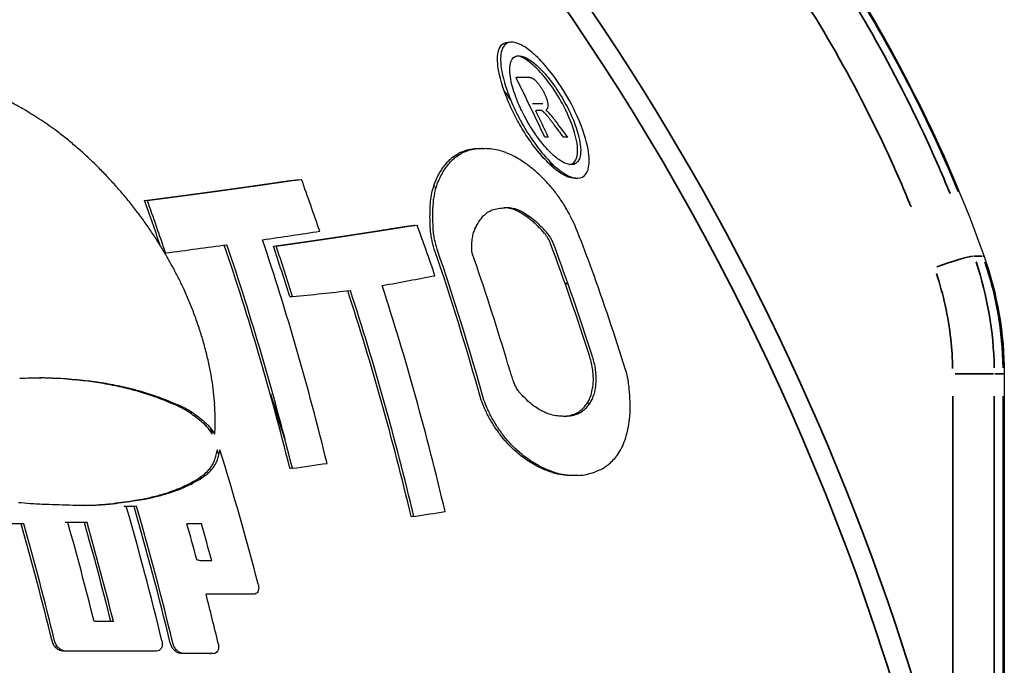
# Model space of a CAD drawing. Header units: millimetres. Extents: x 10 to 410, y 10 to 584.
# Tile 22 of 32: x 168 to 197, y 416 to 435. Entities that reach past the tile are written whole.
import ezdxf

# ---------------------------------------------------------------- set-up
doc = ezdxf.new("R2010")
doc.units = ezdxf.units.MM
doc.header["$LTSCALE"] = 2
doc.layers.get('0').update_dxf_attribs({"lineweight": 25})
doc.layers.add('Visibile sottile (ISO)', color=7, linetype='Continuous', lineweight=35)

msp = doc.modelspace()

# ---------------------------------------------------------------- linework, layer by layer
for p, q in [((182.919, 432.29), (182.83, 432.29)), ((183.138, 432.29), (183.048, 432.29)), ((182.368, 429.184), (182.368, 429.15)), ((196.7, 424.36), (196.7, 411.243))]:
    msp.add_line(p, q)
for centre, major_axis, ratio, start_param, end_param in [((142.338, 393.013), (0, 69.319), 0.707106, 5.297689, 5.32842), ((127.32, 433.066), (60.432, 0), 0.00001, 0.411906, 0.425718), ((127.69, 433.345), (60.242, -0.553), 0.009172, 0.41955, 0.420562), ((128.521, 433.912), (59.813, -1.757), 0.029343, 0.437085, 0.438037), ((129.491, 434.475), (59.314, -3.106), 0.052229, 0.458298, 0.459188), ((130.634, 435.011), (58.728, -4.634), 0.078425, 0.484258, 0.485089), ((131.981, 435.481), (58.04, -6.371), 0.108476, 0.516214, 0.516986), ((133.576, 435.821), (57.232, -8.365), 0.143127, 0.555936, 0.556652), ((135.462, 435.935), (56.28, -10.677), 0.18323, 0.605788, 0.606449), ((137.675, 435.673), (55.16, -13.39), 0.229594, 0.66873, 0.669338), ((140.191, 434.835), (53.861, -16.577), 0.2822, 0.747295, 0.747873), ((142.7, 433.359), (52.489, -20.009), 0.335551, 0.835189, 0.835761), ((145.036, 431.274), (51.048, -23.638), 0.387382, 0.929302, 0.92987), ((147.096, 428.65), (49.494, -27.466), 0.436555, 1.027678, 1.028248), ((148.791, 425.613), (47.766, -31.461), 0.481955, 1.127921, 1.128496), ((150.075, 422.305), (45.793, -35.575), 0.522924, 1.228144, 1.228729), ((124.468, 393.013), (0, 70.616), 0.984808, 5.303799, 5.3092), ((124.468, 393.013), (0, 70.616), 0.984808, 5.303799, 5.3092), ((150.933, 418.886), (43.52, -39.72), 0.558972, 1.326438, 1.327036), ((151.386, 415.498), (40.917, -43.796), 0.589988, 1.421409, 1.422024), ((151.482, 412.301), (38.033, -47.645), 0.615781, 1.510771, 1.511391), ((151.269, 409.164), (34.684, -51.432), 0.638254, 1.599923, 1.600536), ((150.744, 406.05), (30.714, -55.187), 0.657987, 1.691512, 1.692122), ((149.912, 403.054), (26.114, -58.76), 0.674581, 1.784396, 1.785006), ((148.797, 400.263), (20.925, -61.994), 0.687786, 1.877335, 1.877947), ((147.44, 397.753), (15.251, -64.742), 0.697495, 1.9689, 1.969517), ((145.89, 395.579), (9.242, -66.892), 0.703755, 2.057634, 2.05826), ((144.206, 393.774), (3.08, -68.381), 0.706747, 2.142202, 2.142839), ((138.436, 421.369), (60.477, -23.71), 0.342872, 1.201459, 1.20762), ((142.555, 392.424), (-2.675, -69.17), 0.706841, 2.216816, 2.217362), ((140.88, 391.398), (-8.266, -69.408), 0.704611, 2.286151, 2.286684), ((139.052, 390.619), (-14.106, -69.11), 0.699854, 2.356025, 2.356546), ((137.099, 390.138), (-20.059, -68.223), 0.692301, 2.42515, 2.425663), ((135.059, 390.002), (-25.97, -66.73), 0.681762, 2.492166, 2.492671), ((132.973, 390.242), (-31.696, -64.653), 0.6681, 2.555914, 2.556414), ((130.898, 390.875), (-37.084, -62.055), 0.65134, 2.615098, 2.615595), ((128.887, 391.897), (-42.028, -59.024), 0.631569, 2.668884, 2.66938), ((126.994, 393.285), (-46.44, -55.671), 0.609046, 2.716546, 2.717043), ((125.268, 394.992), (50.278, 52.116), 0.584134, 5.899306, 5.899807), ((139.079, 419.249), (59.88, -26.839), 0.378571, 1.236392, 1.245388), ((127.32, 432.29), (60.939, 0), 0.00001, 0.41637, 0.42515), ((127.32, 432.29), (61.058, 0), 0.00001, 0.417586, 0.426344), ((127.32, 432.089), (-61.068, 0), 0.00001, 3.560539, 3.567705), ((142.503, 393.013), (0, -69.247), 0.707106, 2.156783, 2.17037), ((142.933, 431.976), (-52.923, 21.208), 0.348639, 3.998752, 4.000426), ((143.952, 431.079), (-52.271, 22.84), 0.371705, 4.03934, 4.039609), ((121.152, 423.168), (64.027, 13.095), 0.196474, 5.992765, 5.994622), ((149.174, 423.2), (47.16, -34.142), 0.505852, 1.173298, 1.176559), ((120.487, 421.173), (64.241, 15.587), 0.229496, 6.006594, 6.007225), ((119.929, 418.932), (64.333, 18.343), 0.264434, 6.016963, 6.017572), ((119.521, 416.451), (64.252, 21.379), 0.301066, 6.02436, 6.024949), ((119.307, 413.744), (63.934, 24.71), 0.339135, 6.027999, 6.02857), ((123.744, 396.964), (53.541, 48.461), 0.557221, 5.933992, 5.934499), ((119.335, 410.85), (63.305, 28.338), 0.378218, 6.027008, 6.027563), ((122.446, 399.131), (56.246, 44.807), 0.528829, 5.962333, 5.962847), ((119.65, 407.824), (62.281, 32.253), 0.417801, 6.020472, 6.021013), ((121.266, 401.726), (58.687, 40.778), 0.495607, 5.987285, 5.987807), ((120.286, 404.751), (60.773, 36.417), 0.457154, 6.00751, 6.008041), ((139.662, 416.391), (58.79, -31.037), 0.423034, 1.285579, 1.294533), ((145.271, 429.672), (-51.34, 25.141), 0.402582, 4.096662, 4.096945), ((146.657, 427.815), (-50.193, 27.89), 0.436893, 4.164684, 4.16499), ((147.715, 426.041), (-49.125, 30.335), 0.465118, 4.224426, 4.224754), ((148.52, 424.393), (-48.122, 32.511), 0.488481, 4.276827, 4.27718), ((149.136, 422.873), (-47.169, 34.464), 0.508115, 4.323218, 4.323595), ((149.604, 421.499), (-46.273, 36.2), 0.524577, 4.363978, 4.364381), ((149.961, 420.251), (-45.424, 37.759), 0.538599, 4.400206, 4.400634), ((150.233, 419.119), (-44.619, 39.164), 0.550646, 4.432563, 4.433017), ((150.426, 418.171), (-43.916, 40.335), 0.560293, 4.459321, 4.459811), ((150.556, 417.423), (-43.34, 41.258), 0.567645, 4.480195, 4.480729), ((150.653, 416.781), (-42.83, 42.048), 0.573771, 4.497914, 4.498492), ((150.725, 416.231), (-42.381, 42.724), 0.578891, 4.512927, 4.513549), ((149.349, 422.731), (46.86, -34.737), 0.51166, 1.187376, 1.187587), ((149.511, 422.27), (46.562, -35.317), 0.517213, 1.201041, 1.201254), ((150.78, 415.75), (-41.979, 43.316), 0.583287, 4.525947, 4.526614), ((149.663, 421.813), (46.262, -35.891), 0.522602, 1.214503, 1.214717), ((149.809, 421.348), (45.953, -36.472), 0.527964, 1.228109, 1.228324), ((149.942, 420.897), (45.647, -37.034), 0.533058, 1.241227, 1.241445), ((150.822, 415.332), (-41.621, 43.83), 0.58704, 4.537128, 4.53784), ((150.066, 420.448), (45.339, -37.592), 0.538021, 1.254203, 1.254423), ((150.183, 419.998), (45.025, -38.149), 0.542886, 1.267118, 1.267339), ((150.292, 419.553), (44.708, -38.699), 0.547614, 1.27986, 1.280083), ((150.393, 419.11), (44.388, -39.245), 0.552219, 1.292458, 1.292682), ((150.484, 418.678), (44.07, -39.777), 0.556631, 1.304709, 1.304935), ((150.57, 418.244), (43.745, -40.31), 0.560976, 1.31696, 1.317188), ((150.646, 417.822), (43.422, -40.829), 0.565138, 1.328865, 1.329095), ((150.717, 417.399), (43.093, -41.348), 0.569228, 1.340744, 1.340976), ((150.782, 416.98), (42.762, -41.861), 0.573208, 1.35248, 1.352714), ((150.839, 416.572), (42.432, -42.361), 0.577025, 1.3639, 1.364136), ((150.89, 416.166), (42.098, -42.858), 0.580761, 1.375246, 1.375483), ((150.936, 415.763), (41.761, -43.351), 0.584404, 1.386476, 1.386715), ((150.975, 415.372), (41.426, -43.83), 0.587895, 1.397393, 1.397635), ((151.009, 414.981), (41.087, -44.307), 0.591321, 1.408268, 1.408512), ((151.048, 414.459), (40.622, -44.945), 0.595819, 1.413191, 1.423134), ((139.937, 413.737), (57.443, -34.975), 0.461385, 1.333662, 1.339685), ((150.855, 414.961), (-41.297, 44.286), 0.590321, 4.546929, 4.547685), ((150.881, 414.632), (-41.005, 44.69), 0.593191, 4.555493, 4.556294), ((150.907, 414.231), (-40.643, 45.182), 0.596638, 4.559336, 4.566908), ((139.979, 411.635), (56.111, -38.145), 0.490068, 1.371227, 1.377238), ((127.32, 431.309), (-61.561, 0), 0.00001, 3.570707, 3.574735), ((127.32, 431.309), (-61.561, 0), 0.00001, 3.547795, 3.552904), ((139.877, 409.653), (54.596, -41.204), 0.516005, 1.407563, 1.413562), ((123.326, 427.357), (63.174, 7.346), 0.114742, 5.83783, 5.845758), ((123.326, 427.357), (63.287, 7.359), 0.114742, 5.837184, 5.845096), ((125.445, 429.578), (62.466, 3.202), 0.051124, 5.802514, 5.809973), ((125.445, 429.578), (62.582, 3.208), 0.051124, 5.80193, 5.809374), ((127.123, 430.849), (61.843, 0.322), 0.005202, 5.774003, 5.781491), ((127.123, 430.849), (61.96, 0.322), 0.005202, 5.773467, 5.780939), ((128.348, 431.564), (61.362, -1.637), 0.026665, 0.52851, 0.528979), ((128.348, 431.564), (61.48, -1.641), 0.026665, 0.522436, 0.529483), ((130.248, 432.361), (60.704, -4.517), 0.074005, 0.559416, 0.566466), ((132.719, 432.877), (59.65, -8.08), 0.133038, 0.614923, 0.620476), ((139.655, 407.799), (52.909, -44.141), 0.53942, 1.442792, 1.448776), ((119.785, 420.859), (63.791, 17.261), 0.252717, 5.886374, 5.891255), ((119.785, 420.859), (63.897, 17.29), 0.252717, 5.885628, 5.8905), ((120.454, 422.551), (63.793, 14.828), 0.220816, 5.879486, 5.884379), ((120.454, 422.551), (63.901, 14.853), 0.220816, 5.878759, 5.883642), ((121.544, 424.722), (63.638, 11.592), 0.176391, 5.864344, 5.872252), ((121.544, 424.722), (63.748, 11.612), 0.176391, 5.863648, 5.87154), ((135.082, 432.843), (58.596, -11.42), 0.187887, 0.672474, 0.678043), ((137.448, 432.293), (57.472, -14.82), 0.242253, 0.735896, 0.741478), ((139.772, 431.211), (56.26, -18.341), 0.296055, 0.805429, 0.811024), ((139.336, 406.095), (51.082, -46.92), 0.560308, 1.476863, 1.482555), ((118.825, 417.448), (63.467, 22.063), 0.311969, 5.892199, 5.897084), ((118.825, 417.448), (63.569, 22.099), 0.311969, 5.891428, 5.896303), ((119.244, 419.15), (63.683, 19.677), 0.283136, 5.89056, 5.895439), ((119.244, 419.15), (63.787, 19.709), 0.283136, 5.889801, 5.89467), ((141.861, 429.705), (55.011, -21.802), 0.345715, 0.876803, 0.881486), ((143.836, 427.687), (53.585, -25.525), 0.39506, 0.955015, 0.959688), ((124.468, 393.013), (0, 70.616), 0.984808, 5.270319, 5.273515), ((124.468, 393.013), (0, 70.616), 0.984808, 5.270319, 5.273515), ((138.919, 404.465), (49.032, -49.663), 0.579792, 1.511472, 1.517145), ((125.111, 429.21), (62.623, 3.821), 0.060793, 5.541245, 5.656275), ((125.111, 429.21), (62.739, 3.828), 0.060793, 5.541162, 5.655977), ((129.651, 392.699), (-9.667, -71.776), 0.70392, 2.210057, 2.210242), ((129.651, 392.699), (-9.681, -71.875), 0.70392, 2.184913, 2.209406), ((118.239, 412.987), (62.359, 28.35), 0.382406, 5.886989, 5.892798), ((118.485, 415.521), (63.089, 24.765), 0.3432, 5.890984, 5.896815), ((118.239, 412.987), (62.456, 28.394), 0.382406, 5.886195, 5.891993), ((118.485, 415.521), (63.189, 24.804), 0.3432, 5.890204, 5.896023), ((145.803, 424.848), (51.701, -30.018), 0.448726, 1.050407, 1.055065), ((147.556, 421.053), (49.093, -35.431), 0.505079, 1.1651, 1.169751), ((138.39, 402.863), (46.664, -52.451), 0.598519, 1.548196, 1.55385), ((118.685, 406.26), (58.831, 38.348), 0.479262, 5.856202, 5.861913), ((118.243, 409.888), (61.059, 32.841), 0.428092, 5.876889, 5.882651), ((118.685, 406.26), (58.918, 38.404), 0.479262, 5.855382, 5.861081), ((124.468, 393.013), (0, 67.327), 0.984808, 5.290542, 5.292124), ((124.468, 393.013), (0, 67.327), 0.984808, 5.290542, 5.292124), ((118.243, 409.888), (61.151, 32.891), 0.428092, 5.876082, 5.881833), ((148.633, 417.22), (46.121, -40.61), 0.551331, 1.275207, 1.27821), ((137.746, 401.304), (43.94, -55.262), 0.616365, 1.587231, 1.592867), ((125.216, 393.234), (7.546, 72.044), 0.705174, 5.290261, 5.311325), ((125.216, 393.234), (7.557, 72.144), 0.705174, 5.286049, 5.310526), ((119.634, 402.689), (55.614, 44.176), 0.528156, 5.823416, 5.828749), ((119.634, 402.689), (55.694, 44.24), 0.528156, 5.822586, 5.827909), ((149.128, 413.755), (42.98, -45.189), 0.586751, 1.372285, 1.375285), ((149.199, 409.912), (38.794, -50.228), 0.620587, 1.481492, 1.484484), ((137.007, 399.849), (40.917, -57.984), 0.632714, 1.627596, 1.632979), ((120.553, 400.432), (52.815, 48.169), 0.558821, 5.791953, 5.797318), ((120.553, 400.432), (52.89, 48.237), 0.558821, 5.791123, 5.796478), ((122.374, 424.002), (-64.465, -10.288), 0.155672, 2.706553, 2.711971), ((124.525, 426.854), (-63.891, -5.275), 0.08201, 2.670283, 2.676557), ((126.332, 428.523), (-63.283, -1.759), 0.027781, 2.639423, 2.645733), ((127.536, 429.373), (-62.722, 0.374), 0.005955, 3.657927, 3.660504), ((127.536, 429.373), (-62.837, 0.374), 0.005955, 3.658434, 3.663253), ((130.173, 430.621), (-61.674, 4.68), 0.075452, 3.712986, 3.717786), ((130.173, 430.621), (-61.791, 4.689), 0.075452, 3.713402, 3.718193), ((133.95, 431.142), (-60.046, 10.442), 0.168872, 3.804336, 3.807933), ((133.95, 431.142), (-60.163, 10.463), 0.168872, 3.804605, 3.808195), ((136.624, 430.66), (-58.778, 14.528), 0.233318, 3.876501, 3.880122), ((136.624, 430.66), (-58.894, 14.556), 0.233318, 3.876657, 3.880271), ((148.716, 405.769), (33.156, -55.616), 0.651576, 1.604732, 1.607714), ((147.263, 400.785), (24.125, -61.91), 0.6817, 1.767335, 1.771575), ((136.208, 398.551), (37.697, -60.507), 0.647094, 1.66759, 1.672959), ((121.501, 398.656), (49.993, 51.55), 0.583163, 5.758321, 5.764679), ((121.501, 398.656), (50.063, 51.623), 0.583163, 5.757496, 5.763842), ((119.243, 415.357), (64.068, 23.16), 0.321869, 5.886601, 5.891198), ((119.65, 417.344), (-64.412, -20.305), 0.287918, 2.743915, 2.748507), ((120.699, 420.64), (-64.651, -15.494), 0.226974, 2.731359, 2.736764), ((138.826, 429.704), (-57.609, 18.066), 0.286672, 3.941539, 3.946203), ((138.826, 429.704), (-57.724, 18.102), 0.286672, 3.941599, 3.946254), ((141.769, 427.486), (-55.721, 23.356), 0.360569, 4.045318, 4.049949), ((141.769, 427.486), (-55.831, 23.402), 0.360569, 4.045233, 4.049853), ((144.631, 396.022), (11.691, -67.273), 0.701826, 1.953464, 1.957692), ((135.348, 397.389), (34.249, -62.847), 0.659812, 1.70785, 1.713206), ((125.207, 427.466), (63.601, 3.901), 0.061101, 5.613531, 5.727352), ((125.207, 427.466), (63.715, 3.908), 0.061101, 5.613321, 5.726932), ((133.622, 392.361), (-7.406, -71.565), 0.70522, 2.174941, 2.175143), ((133.622, 392.361), (-7.416, -71.665), 0.70522, 2.15048, 2.174321), ((123.363, 396.096), (44.386, 56.968), 0.619332, 5.699613, 5.702748), ((123.363, 396.096), (44.448, 57.047), 0.619332, 5.698786, 5.701914), ((118.865, 411.017), (-62.735, -29.461), 0.391201, 2.739117, 2.742893), ((119.071, 414.173), (-63.786, -24.865), 0.341377, 2.7431, 2.746912), ((144.287, 424.373), (-53.477, 28.935), 0.429704, 4.159062, 4.161874), ((144.287, 424.373), (-53.582, 28.992), 0.429704, 4.158831, 4.161637), ((145.57, 422.062), (-51.827, 32.561), 0.469661, 4.232089, 4.234911), ((145.57, 422.062), (-51.928, 32.624), 0.469661, 4.231775, 4.234591), ((146.443, 419.982), (-50.269, 35.645), 0.500695, 4.29383, 4.296466), ((146.443, 419.982), (-50.365, 35.713), 0.500695, 4.293451, 4.296082), ((142.111, 393.284), (1.274, -69.509), 0.707046, 2.089861, 2.093304), ((134.438, 396.364), (30.582, -64.984), 0.670931, 1.748386, 1.753727), ((125.058, 427.632), (-63.599, -4.156), 0.065065, 2.46715, 2.510861), ((127.877, 392.943), (-9.144, -72.018), 0.704273, 2.069401, 2.170822), ((125.717, 393.966), (37.037, 62.277), 0.651817, 5.622274, 5.625369), ((128.519, 392.517), (27.728, 66.965), 0.678616, 5.524475, 5.526862), ((125.717, 393.966), (37.088, 62.363), 0.651817, 5.621448, 5.624536), ((128.519, 392.517), (27.766, 67.057), 0.678616, 5.523653, 5.526035), ((120.374, 401.954), (-56.364, -43.789), 0.522935, 2.682989, 2.686953), ((119.328, 405.791), (-59.829, -37.42), 0.468481, 2.717221, 2.72114), ((141.788, 393.013), (-0.001, -69.657), 0.707106, 2.105534, 2.10614), ((140.012, 391.786), (-6.771, -70.009), 0.705458, 2.171657, 2.189715), ((133.54, 395.521), (26.93, -66.797), 0.680012, 1.787256, 1.791932), ((125.188, 427.684), (-63.595, -3.91), 0.061246, 2.395409, 2.438456), ((127.04, 393.044), (7.884, 72.069), 0.705, 5.195195, 5.296298), ((127.04, 393.044), (7.894, 72.168), 0.705, 5.194603, 5.295698), ((128.197, 392.9), (9.299, 71.89), 0.704166, 5.289313, 5.312769), ((128.197, 392.9), (9.312, 71.99), 0.704166, 5.288585, 5.312), ((130.742, 392.036), (19.859, 69.552), 0.69312, 5.440117, 5.442515), ((133.472, 392.187), (9.582, 71.33), 0.703937, 5.260257, 5.330453), ((130.742, 392.036), (19.887, 69.648), 0.69312, 5.439303, 5.441696), ((133.472, 392.187), (9.595, 71.43), 0.703937, 5.259576, 5.329646), ((121.303, 399.768), (-53.602, -47.745), 0.553817, 2.654391, 2.656646), ((123.702, 396.062), (-46.625, -55.33), 0.607447, 2.582476, 2.584672), ((138.503, 391.772), (7.806, 70.311), 0.704937, 5.279346, 5.332906), ((138.503, 391.772), (7.817, 70.413), 0.704937, 5.278577, 5.332034), ((125.188, 427.684), (-63.481, -3.903), 0.061246, 2.396759, 2.397286), ((132.644, 394.825), (23.252, -68.338), 0.687487, 1.824698, 1.829362), ((127.068, 393.159), (-36.369, -62.832), 0.654413, 2.476289, 2.477058), ((134.819, 392.05), (-9.152, -71.229), 0.704205, 2.136606, 2.186078), ((131.692, 394.224), (19.294, -69.705), 0.693939, 1.863753, 1.868404), ((139.466, 391.48), (-8.835, -69.966), 0.704304, 2.148498, 2.196705), ((130.686, 393.729), (15.059, -70.858), 0.699254, 1.904355, 1.908993), ((124.918, 425.697), (-64.564, -4.743), 0.073072, 2.542012, 2.586388), ((129.51, 393.32), (10.046, -71.834), 0.703673, 1.950407, 1.956236), ((131.322, 392.519), (-8.882, -71.83), 0.704418, 2.053376, 2.155539), ((125.776, 426.196), (-64.354, -2.994), 0.046427, 2.456535, 2.458445), ((125.776, 426.196), (-64.466, -2.999), 0.046427, 2.456358, 2.499368), ((130.475, 392.672), (7.784, 71.942), 0.705045, 5.179465, 5.281179), ((130.475, 392.672), (7.795, 72.041), 0.705045, 5.178895, 5.28057), ((128.244, 393.072), (4.571, -72.444), 0.706403, 1.9996, 2.005415), ((127.055, 393.016), (-0.64, -72.596), 0.707092, 2.044874, 2.050674), ((125.95, 393.118), (-5.543, -72.362), 0.706071, 2.086208, 2.091989), ((124.844, 393.376), (-10.498, -71.751), 0.703351, 2.126713, 2.133073), ((123.623, 393.853), (-16.031, -70.61), 0.698166, 2.171953, 2.178292), ((137.596, 391.332), (11.468, 70.076), 0.702418, 5.319903, 5.322682), ((137.596, 391.332), (11.485, 70.177), 0.702418, 5.319131, 5.321905), ((122.418, 394.546), (-21.557, -68.961), 0.69044, 2.216991, 2.222802), ((134.475, 391.947), (-10.594, -71.098), 0.703213, 2.14782, 2.152623), ((133.089, 390.568), (28.1, 66.288), 0.677331, 5.506635, 5.510053), ((133.089, 390.568), (28.14, 66.381), 0.677331, 5.505846, 5.509257), ((127.108, 424.304), (-65.508, -0.442), 0.006751, 2.240253, 2.252815), ((128.004, 423.989), (-65.527, 1.449), 0.022096, 4.037491, 4.049692), ((128.004, 423.989), (-65.637, 1.451), 0.022096, 4.037304, 4.049845), ((136.205, 392.626), (-3.115, -71.435), 0.70677, 2.058833, 2.063714), ((128.979, 391.864), (41.247, 59.566), 0.635062, 5.648887, 5.652334), ((126.067, 394.189), (49.612, 52.824), 0.58904, 5.736949, 5.74028), ((128.979, 391.864), (41.304, 59.648), 0.635062, 5.648093, 5.651534), ((126.067, 394.189), (49.681, 52.897), 0.58904, 5.736161, 5.739486), ((138.078, 390.795), (-14.327, -69.492), 0.69971, 2.212734, 2.214374), ((135.511, 390.13), (-23.78, -67.548), 0.686165, 2.321096, 2.323117), ((132.771, 390.212), (-32.973, -64.158), 0.664583, 2.423905, 2.425933), ((128.882, 423.604), (-65.608, 3.351), 0.050948, 4.045074, 4.057611), ((128.882, 423.604), (-65.718, 3.357), 0.050948, 4.044877, 4.057393), ((129.692, 423.179), (-65.638, 5.163), 0.078174, 4.054258, 4.064646), ((129.692, 423.179), (-65.748, 5.172), 0.078174, 4.054049, 4.06442), ((130.527, 422.66), (-65.623, 7.1), 0.10695, 4.065215, 4.075593), ((130.527, 422.66), (-65.732, 7.112), 0.10695, 4.064994, 4.075354), ((131.44, 421.985), (-65.544, 9.321), 0.13942, 4.08077, 4.090137), ((131.44, 421.985), (-65.653, 9.337), 0.13942, 4.080531, 4.089882), ((121.348, 395.378), (-26.529, -67.008), 0.680925, 2.256411, 2.262212), ((138.692, 394.387), (8.488, -70.272), 0.70454, 1.919756, 1.921991), ((142.408, 399.897), (28.66, -62.823), 0.672957, 1.646877, 1.649024), ((122.273, 400.721), (60.016, 39.294), 0.480412, 5.838287, 5.843056), ((123.959, 397.022), (55.353, 46.407), 0.540526, 5.795227, 5.798541), ((122.273, 400.721), (60.1, 39.349), 0.480412, 5.837531, 5.842292), ((123.959, 397.022), (55.43, 46.472), 0.540526, 5.794451, 5.797759), ((130.366, 390.97), (-40.352, -60.164), 0.638897, 2.50285, 2.506929), ((132.485, 421.047), (-65.36, 12.042), 0.178288, 4.102532, 4.111868), ((132.485, 421.047), (-65.468, 12.062), 0.178288, 4.102269, 4.111589), ((133.386, 420.067), (-65.098, 14.597), 0.213739, 4.125264, 4.132214), ((133.386, 420.067), (-65.204, 14.621), 0.213739, 4.124977, 4.131916), ((120.388, 396.338), (-31.074, -64.792), 0.669647, 2.291496, 2.297282), ((143.976, 410.423), (47.999, -45.923), 0.568651, 1.287807, 1.289615), ((142.849, 415.815), (53.999, -36.778), 0.490541, 1.122068, 1.12393), ((142.163, 417.524), (55.628, -33.687), 0.459952, 1.064289, 1.068372), ((121.268, 405.026), (63.394, 31.936), 0.41029, 5.863904, 5.86867), ((121.268, 405.026), (63.485, 31.982), 0.41029, 5.863178, 5.867935), ((128.675, 391.934), (-45.217, -56.757), 0.616073, 2.550565, 2.557204), ((133.962, 419.337), (-64.862, 16.368), 0.237669, 4.139221, 4.146081), ((133.962, 419.337), (-64.967, 16.395), 0.237669, 4.138923, 4.145772), ((135.049, 417.668), (-64.215, 20.133), 0.286611, 4.180607, 4.184012), ((135.049, 417.668), (-64.318, 20.165), 0.286611, 4.180268, 4.183667), ((119.537, 397.407), (-35.212, -62.373), 0.656715, 2.322494, 2.32826), ((138.283, 395.092), (-13.19, 69.553), 0.700833, 4.994613, 4.998392), ((138.283, 395.092), (-13.209, 69.653), 0.700833, 4.993978, 4.99775), ((139.992, 421.012), (58.799, -26.613), 0.381201, 0.939809, 0.943977), ((137.237, 423.479), (61.226, -19.931), 0.295703, 0.826636, 0.830837), ((121.899, 414.581), (66.717, 16.767), 0.236804, 5.85437, 5.858964), ((121.899, 414.581), (66.819, 16.793), 0.236804, 5.853748, 5.858334), ((121.319, 411.882), (66.217, 21.059), 0.290042, 5.866242, 5.870571), ((121.319, 411.882), (66.317, 21.091), 0.290042, 5.865582, 5.869904), ((121.055, 408.793), (65.25, 25.906), 0.346189, 5.870734, 5.875072), ((121.055, 408.793), (65.346, 25.944), 0.346189, 5.87004, 5.87437), ((125.51, 395.014), (-53.787, -48.654), 0.557091, 2.638474, 2.64191), ((126.745, 393.57), (-50.517, -52.133), 0.583312, 2.605958, 2.609389), ((136.083, 415.481), (-63.172, 24.64), 0.341528, 4.231589, 4.234967), ((136.083, 415.481), (-63.272, 24.679), 0.341528, 4.231207, 4.234579), ((136.981, 412.488), (-61.351, 30.436), 0.406108, 4.298904, 4.302605), ((136.981, 412.488), (-61.446, 30.483), 0.406108, 4.298473, 4.302168), ((137.334, 410.312), (-59.687, 34.552), 0.447926, 4.346545, 4.350293), ((137.334, 410.312), (-59.778, 34.605), 0.447926, 4.346087, 4.349828), ((118.789, 398.58), (-39.006, -59.773), 0.642048, 2.346966, 2.355692), ((140.05, 397.373), (-22.709, 66.313), 0.687244, 4.869949, 4.872317), ((141.287, 399.757), (-30.189, 62.524), 0.669178, 4.76217, 4.764543), ((140.05, 397.373), (-22.742, 66.411), 0.687244, 4.869346, 4.871709), ((141.287, 399.757), (-30.234, 62.618), 0.669178, 4.761601, 4.76397), ((134.555, 424.652), (62.913, -14.388), 0.217604, 0.737263, 0.742018), ((131.892, 424.877), (64.255, -9.22), 0.140625, 0.660763, 0.665506), ((129.41, 424.282), (65.308, -4.366), 0.066559, 0.596137, 0.601569), ((127.505, 423.241), (66.006, -0.406), 0.006147, 0.549219, 0.554673), ((126.102, 422.074), (66.34, 2.78), 0.041833, 5.763316, 5.769041), ((126.102, 422.074), (66.449, 2.785), 0.041833, 5.762569, 5.768583), ((124.402, 420.044), (66.758, 7.204), 0.106682, 5.801552, 5.807571), ((124.402, 420.044), (66.866, 7.216), 0.106682, 5.801039, 5.807047), ((122.86, 417.263), (66.911, 12.306), 0.177992, 5.834718, 5.839299), ((122.86, 417.263), (67.015, 12.325), 0.177992, 5.834141, 5.838714), ((124.185, 397.07), (-57.248, -44.242), 0.521687, 2.669062, 2.675928), ((137.446, 408.851), (-58.372, 37.324), 0.474264, 4.379702, 4.381755), ((137.446, 408.851), (-58.46, 37.38), 0.474264, 4.379226, 4.381276), ((137.126, 404.158), (-52.765, 46.428), 0.55118, 4.498498, 4.500506), ((137.126, 404.158), (-52.843, 46.496), 0.55118, 4.497971, 4.499974), ((142.134, 402.214), (-36.295, 58.441), 0.647428, 4.664785, 4.667163), ((142.134, 402.214), (-36.35, 58.531), 0.647428, 4.664253, 4.666627), ((142.641, 404.649), (-41.249, 54.313), 0.62296, 4.576798, 4.579177), ((142.641, 404.649), (-41.313, 54.398), 0.62296, 4.576306, 4.578681), ((123.193, 399.171), (-59.899, -40.137), 0.48638, 2.692273, 2.69688), ((134.588, 397.661), (-38.58, 60.337), 0.644311, 4.713458, 4.715791), ((134.588, 397.661), (-38.634, 60.423), 0.644311, 4.712875, 4.715204), ((118.789, 398.58), (-38.95, -59.688), 0.642048, 2.347535, 2.349503), ((142.872, 408.246), (-47.15, 48.139), 0.581301, 4.455276, 4.460048), ((142.872, 408.246), (-47.225, 48.216), 0.581301, 4.454851, 4.459615), ((142.25, 413.009), (-53.215, 39.734), 0.513419, 4.303674, 4.308422), ((142.25, 413.009), (-53.302, 39.8), 0.513419, 4.303353, 4.308093), ((122.539, 401.061), (-61.76, -36.688), 0.454833, 2.706305, 2.710894), ((140.829, 416.857), (-57.204, 32.411), 0.442149, 4.17815, 4.182217), ((140.829, 416.857), (-57.3, 32.465), 0.442149, 4.177933, 4.181994), ((121.63, 406.758), (-65.445, -27.092), 0.357245, 2.723723, 2.730222), ((121.937, 403.683), (-63.754, -32.162), 0.410671, 2.718007, 2.724521), ((116.808, 405.279), (53.071, 45.479), 0.545403, 5.591319, 5.59407), ((117.113, 403.365), (50.051, 49.352), 0.574627, 5.571906, 5.574671), ((126.624, 393.013), (-0.006, -72.493), 0.707106, 1.981832, 1.984086), ((116.808, 405.279), (53.149, 45.546), 0.545403, 5.590841, 5.593587), ((117.113, 403.365), (50.124, 49.425), 0.574627, 5.571401, 5.574162), ((126.624, 393.013), (-0.006, -72.593), 0.707106, 1.924871, 1.983482), ((139.527, 418.977), (-59.232, 27.85), 0.391525, 4.101065, 4.104917), ((139.527, 418.977), (-59.333, 27.897), 0.391525, 4.100924, 4.10477), ((138.26, 420.443), (-60.656, 24.193), 0.347401, 4.039991, 4.043848), ((138.26, 420.443), (-60.759, 24.234), 0.347401, 4.039916, 4.043766), ((121.702, 409.54), (-66.509, -22.607), 0.306353, 2.721417, 2.727259), ((117.222, 411.946), (60.452, 32.241), 0.425798, 5.622159, 5.624969), ((116.74, 408.778), (57.431, 38.543), 0.486777, 5.614887, 5.617689), ((117.222, 411.946), (60.545, 32.291), 0.425798, 5.621788, 5.624593), ((116.74, 408.778), (57.518, 38.601), 0.486777, 5.61446, 5.617258), ((125.468, 421.168), (-66.723, -4.389), 0.065494, 2.420649, 2.444156), ((136.951, 421.545), (-61.816, 20.866), 0.30462, 3.985547, 3.989407), ((136.951, 421.545), (-61.922, 20.902), 0.30462, 3.985535, 3.989388), ((135.637, 422.324), (-62.781, 17.815), 0.263353, 3.936876, 3.940732), ((135.637, 422.324), (-62.888, 17.846), 0.263353, 3.936923, 3.940772), ((134.316, 422.828), (-63.613, 14.927), 0.222708, 3.8921, 3.896169), ((134.316, 422.828), (-63.721, 14.952), 0.222708, 3.892203, 3.896266), ((122.963, 415.184), (-67.565, -13.277), 0.18933, 2.691751, 2.695875), ((122.503, 413.82), (-67.437, -15.611), 0.219998, 2.702795, 2.706924), ((122.044, 411.959), (-67.132, -18.694), 0.259099, 2.712934, 2.718759), ((119.862, 417.674), (64.473, 19.498), 0.278059, 5.591808, 5.597373), ((119.862, 417.674), (64.576, 19.529), 0.278059, 5.59159, 5.597145), ((118.801, 416.06), (63.479, 23.462), 0.327556, 5.609042, 5.61182), ((118.801, 416.06), (63.579, 23.499), 0.327556, 5.608768, 5.611542), ((117.974, 414.319), (62.297, 27.326), 0.37274, 5.618251, 5.621031), ((117.974, 414.319), (62.395, 27.368), 0.37274, 5.617932, 5.620707), ((125.468, 421.168), (-66.615, -4.382), 0.065494, 2.420757, 2.422458), ((133.044, 423.076), (-64.319, 12.246), 0.18385, 3.852053, 3.85612), ((133.044, 423.076), (-64.428, 12.267), 0.18385, 3.85221, 3.85627), ((131.899, 423.109), (-64.893, 9.873), 0.148745, 3.818036, 3.821872), ((131.899, 423.109), (-65.002, 9.89), 0.148745, 3.818239, 3.822069), ((130.785, 422.969), (-65.404, 7.565), 0.114155, 3.786527, 3.790366), ((130.785, 422.969), (-65.513, 7.578), 0.114155, 3.786775, 3.790607), ((129.216, 422.48), (-66.051, 4.251), 0.064091, 3.7428, 3.749992), ((129.216, 422.48), (-66.16, 4.258), 0.064091, 3.743112, 3.750291), ((127.457, 421.47), (-66.681, 0.322), 0.00483, 3.697614, 3.704821), ((127.457, 421.47), (-66.79, 0.323), 0.00483, 3.697994, 3.705189), ((126.008, 420.191), (-67.109, -3.239), 0.04816, 2.614709, 2.614914), ((126.008, 420.191), (-67.217, -3.245), 0.04816, 2.614283, 2.621784), ((124.788, 418.692), (-67.486, -6.653), 0.09764, 2.644756, 2.652274), ((123.723, 416.91), (-67.604, -10.174), 0.147195, 2.671061, 2.679293), ((121.756, 419.545), (65.584, 13.753), 0.201046, 5.552552, 5.559228), ((121.756, 419.545), (65.69, 13.775), 0.201046, 5.55243, 5.559094), ((120.868, 418.797), (65.135, 16.298), 0.235892, 5.571984, 5.578674), ((120.868, 418.797), (65.24, 16.325), 0.235892, 5.571817, 5.578496), ((124.31, 420.725), (66.469, 7.219), 0.107356, 5.487156, 5.495286), ((124.31, 420.725), (66.577, 7.231), 0.107356, 5.487164, 5.495281), ((123.449, 420.472), (66.221, 9.335), 0.138255, 5.509967, 5.518099), ((123.449, 420.472), (66.328, 9.351), 0.138255, 5.509932, 5.518051), ((122.608, 420.087), (65.933, 11.475), 0.168994, 5.531733, 5.539474), ((122.608, 420.087), (66.04, 11.493), 0.168994, 5.531654, 5.539383), ((128.808, 419.665), (67.393, -3.764), 0.055675, 0.952086, 0.95831), ((128.098, 420.13), (67.309, -1.933), 0.028693, 0.927348, 0.935856), ((127.809, 420.286), (67.269, -1.207), 0.01793, 0.906051, 0.920999), ((127.345, 420.481), (67.203, -0.061), 0.000912, 0.888696, 0.896156), ((126.766, 420.663), (67.003, 1.341), 0.02, 5.406289, 5.413689), ((126.766, 420.663), (67.111, 1.343), 0.02, 5.406372, 5.413824), ((126.028, 420.804), (66.865, 3.107), 0.046364, 5.428237, 5.436334), ((126.028, 420.804), (66.973, 3.112), 0.046364, 5.428348, 5.436432), ((125.334, 420.847), (66.716, 4.759), 0.070971, 5.449429, 5.463151), ((125.334, 420.847), (66.824, 4.767), 0.070971, 5.449504, 5.463203), ((124.965, 420.825), (66.632, 5.64), 0.084048, 5.46991, 5.475485), ((124.965, 420.825), (66.74, 5.649), 0.084048, 5.469949, 5.475515), ((127.32, 420.456), (-67.106, 0), 0.00001, 4.005631, 4.007132), ((123.508, 393.017), (-0.068, -72.4), 0.707105, 1.901934, 1.960165), ((127.32, 420.456), (-67.214, 0), 0.00001, 4.001047, 4.007003), ((123.803, 393.013), (0, 72.329), 0.707106, 5.042267, 5.101546), ((123.803, 393.013), (0, 72.429), 0.707106, 5.041793, 5.100979), ((125.549, 419.302), (-67.367, -4.537), 0.06704, 2.489281, 2.491101), ((125.549, 419.302), (-67.474, -4.544), 0.06704, 2.489065, 2.511948), ((127.32, 419.948), (-67.419, 0), 0.00001, 4.066872, 4.087012), ((120.673, 393.013), (0, 71.888), 0.707106, 5.045373, 5.096431), ((120.673, 393.013), (0, 71.989), 0.707106, 5.044889, 5.095864), ((127.32, 419.984), (-67.297, 0), 0.00001, 4.041073, 4.042528), ((121.774, 393.038), (-0.319, -72.175), 0.707102, 1.913537, 1.956533), ((127.32, 419.984), (-67.404, 0), 0.00001, 4.031646, 4.042342), ((122.341, 393.013), (0, 72.157), 0.707106, 5.052452, 5.095465), ((122.341, 393.013), (0, 72.258), 0.707106, 5.05196, 5.094905), ((127.32, 419.948), (-67.419, 0), 0.00001, 3.96578, 3.974399), ((125.06, 393.013), (0, -72.53), 0.707106, 1.935688, 1.951266), ((125.471, 393.013), (0, 72.553), 0.707106, 5.076623, 5.09273), ((132.584, 415.349), (66.845, -15.756), 0.223606, 0.974079, 0.975772), ((127.32, 418.859), (67.844, 0), 0.00001, 0.823835, 0.830795), ((127.32, 417.879), (-68.209, 0), 0.00001, 3.945785, 3.97385), ((127.32, 417.879), (-68.102, 0), 0.00001, 3.945814, 3.972426), ((125.043, 393.017), (-0.1, -72.529), 0.707105, 1.900532, 1.921667), ((127.32, 417.081), (68.495, 0), 0.00001, 0.888202, 0.898862), ((127.323, 416.209), (-68.689, 0.012), 0.000167, 4.009778, 4.059939), ((127.323, 416.209), (-68.795, 0.012), 0.000167, 4.009651, 4.059734), ((127.438, 416.108), (-68.722, 0.353), 0.00513, 3.980377, 3.997532), ((127.438, 416.108), (-68.828, 0.353), 0.00513, 3.980295, 3.997423)]:
    msp.add_ellipse(centre, major_axis=major_axis, ratio=ratio, start_param=start_param, end_param=end_param)
for points, knots in [([(169.549, 452.704), (173.588, 451.618), (177.503, 449.824), (184.426, 445.137), (187.534, 442.205), (192.635, 435.568), (194.693, 431.781), (196.107, 427.806)], [0, 0, 0, 0, 1.293766, 1.293766, 2.56605, 2.56605, 3.836652, 3.836652, 3.836652, 3.836652]), ([(182.238, 432.102), (182.131, 432.325), (182.058, 432.511), (181.869, 433.035), (181.824, 433.31), (181.796, 433.656), (181.808, 433.854), (181.927, 434.031), (182, 434.113), (182.161, 434.101), (182.168, 434.1), (182.175, 434.099)], [0.039074, 0.039074, 0.039074, 0.039074, 0.1286378, 0.1286378, 0.397337, 0.397337, 0.6954054, 0.6954054, 0.8207273, 0.8207273, 0.8260057, 0.8260057, 0.8260057, 0.8260057]), ([(182.326, 432.102), (182.233, 432.297), (182.152, 432.493), (181.971, 433.011), (181.912, 433.29), (181.889, 433.675), (181.904, 433.84), (182.016, 434.04), (182.093, 434.094), (182.288, 434.108), (182.398, 434.073), (182.62, 433.961), (182.748, 433.866), (182.96, 433.679), (183.091, 433.557), (183.401, 433.183), (183.557, 432.982), (183.9, 432.431), (184.057, 432.148), (184.371, 431.406), (184.45, 431.081), (184.518, 430.624), (184.498, 430.443), (184.409, 430.199), (184.326, 430.134), (184.141, 430.088), (184.029, 430.115), (183.803, 430.209), (183.668, 430.305), (183.465, 430.473), (183.333, 430.593), (183.156, 430.802), (183.038, 430.94), (182.923, 431.093), (182.701, 431.418), (182.593, 431.596), (182.437, 431.88), (182.379, 431.991), (182.326, 432.102)], [-0.978361, -0.978361, -0.978361, -0.978361, -0.911159, -0.911159, -0.797221, -0.797221, -0.707909, -0.707909, -0.640338, -0.640338, -0.579133, -0.579133, -0.502849, -0.502849, -0.440544, -0.440544, -0.400225, -0.400225, -0.367564, -0.367564, -0.330324, -0.330324, -0.282812, -0.282812, -0.228749, -0.228749, -0.168961, -0.168961, -0.084976, -0.084976, 0, 0, 0, 0.056567, 0.056567, 0.11725, 0.11725, 0.155631, 0.155631, 0.155631, 0.155631]), ([(182.51, 432.102), (182.614, 431.886), (182.72, 431.705), (182.933, 431.367), (183.055, 431.207), (183.15, 431.092), (183.27, 430.948), (183.367, 430.853), (183.519, 430.716), (183.616, 430.638), (183.803, 430.537), (183.903, 430.497), (184.06, 430.507), (184.144, 430.535), (184.234, 430.717), (184.269, 430.847), (184.217, 431.252), (184.165, 431.487), (183.92, 432.089), (183.794, 432.318), (183.565, 432.703), (183.44, 432.875), (183.208, 433.171), (183.096, 433.287), (182.932, 433.444), (182.83, 433.531), (182.621, 433.661), (182.528, 433.695), (182.35, 433.71), (182.282, 433.668), (182.17, 433.507), (182.159, 433.348), (182.18, 433.072), (182.212, 432.858), (182.371, 432.418), (182.421, 432.297), (182.488, 432.149), (182.499, 432.126), (182.51, 432.102)], [-0.0749504, -0.0749504, -0.0749504, -0.0749504, -0.0462619, -0.0462619, 0, 0, 0, 0.0576588, 0.0576588, 0.1158013, 0.1158013, 0.1581418, 0.1581418, 0.1875816, 0.1875816, 0.2073869, 0.2073869, 0.2200959, 0.2200959, 0.2312387, 0.2312387, 0.247956, 0.247956, 0.271468, 0.271468, 0.2972718, 0.2972718, 0.3222411, 0.3222411, 0.3553176, 0.3553176, 0.4071812, 0.4071812, 0.4518994, 0.4518994, 0.4676287, 0.4676287, 0.470708, 0.470708, 0.470708, 0.470708]), ([(183.931, 430.506), (183.983, 430.514), (184.027, 430.538), (184.139, 430.656), (184.157, 430.794), (184.165, 431.093), (184.106, 431.338), (184.004, 431.663), (183.917, 431.906), (183.649, 432.416), (183.525, 432.626), (183.281, 432.965), (183.161, 433.12), (182.912, 433.381), (182.804, 433.478), (182.594, 433.627), (182.507, 433.667), (182.422, 433.691), (182.403, 433.696), (182.382, 433.699)], [1.8337319, 1.8337319, 1.8337319, 1.8337319, 1.8859699, 1.8859699, 2.0007261, 2.0007261, 2.2500593, 2.2500593, 2.4675532, 2.4675532, 2.5995756, 2.5995756, 2.6759256, 2.6759256, 2.7301512, 2.7301512, 2.7843943, 2.7843943, 2.7980421, 2.7980421, 2.7980421, 2.7980421]), ([(184.112, 430.105), (184.108, 430.105), (184.105, 430.104), (183.99, 430.094), (183.866, 430.139), (183.621, 430.269), (183.487, 430.378), (183.274, 430.572), (183.142, 430.707), (182.878, 431.036), (182.776, 431.177), (182.577, 431.477), (182.482, 431.636), (182.397, 431.791), (182.337, 431.901), (182.284, 432.005), (182.238, 432.102)], [1.210557, 1.210557, 1.210557, 1.210557, 1.2123659, 1.2123659, 1.2676114, 1.2676114, 1.3449032, 1.3449032, 1.4272138, 1.4272138, 1.4796899, 1.4796899, 1.5346224, 1.5346224, 1.5346224, 1.5736965, 1.5736965, 1.5736965, 1.5736965]), ([(183.367, 428.178), (183.35, 428.224), (183.323, 428.283), (183.271, 428.372), (183.253, 428.399), (183.217, 428.449), (183.199, 428.471), (183.181, 428.491)], [0, 0, 0, 0, 0.016231, 0.016231, 0.02354655, 0.02354655, 0.03032333, 0.03032333, 0.03032333, 0.03032333]), ([(183.451, 428.178), (183.439, 428.211), (183.423, 428.247), (183.389, 428.315), (183.371, 428.348), (183.328, 428.414), (183.3, 428.453), (183.266, 428.491)], [-0.04797123, -0.04797123, -0.04797123, -0.04797123, -0.03187874, -0.03187874, -0.01634291, -0.01634291, 0, 0, 0, 0]), ([(174.773, 418.179), (174.78, 418.156), (174.784, 418.131), (174.788, 418.078), (174.787, 418.054), (174.781, 418.012), (174.774, 417.98), (174.747, 417.934), (174.731, 417.913), (174.685, 417.886), (174.66, 417.879), (174.636, 417.879)], [-0.06559802, -0.06559802, -0.06559802, -0.06559802, -0.05579395, -0.05579395, -0.04299948, -0.04299948, -0.02240361, -0.02240361, -0.01028025, -0.01028025, 0, 0, 0, 0]), ([(169.027, 416.211), (168.999, 416.211), (168.968, 416.217), (168.897, 416.247), (168.866, 416.272), (168.817, 416.315), (168.79, 416.347), (168.759, 416.397), (168.746, 416.419), (168.726, 416.466), (168.719, 416.489), (168.713, 416.511)], [0, 0, 0, 0, 0.01054215, 0.01054215, 0.02449113, 0.02449113, 0.05287069, 0.05287069, 0.06936079, 0.06936079, 0.08314697, 0.08314697, 0.08314697, 0.08314697]), ([(169.102, 416.211), (169.073, 416.211), (169.04, 416.218), (168.977, 416.246), (168.945, 416.267), (168.887, 416.321), (168.859, 416.355), (168.814, 416.432), (168.798, 416.474), (168.789, 416.511)], [-0.04276689, -0.04276689, -0.04276689, -0.04276689, -0.03182747, -0.03182747, -0.02190545, -0.02190545, -0.01159765, -0.01159765, 0, 0, 0, 0]), ([(171.943, 416.51), (171.949, 416.486), (171.953, 416.461), (171.955, 416.406), (171.953, 416.383), (171.945, 416.34), (171.936, 416.309), (171.906, 416.265), (171.888, 416.244), (171.839, 416.217), (171.813, 416.21), (171.786, 416.21)], [-0.06804995, -0.06804995, -0.06804995, -0.06804995, -0.05770008, -0.05770008, -0.04424665, -0.04424665, -0.02319182, -0.02319182, -0.01062481, -0.01062481, 0, 0, 0, 0]), ([(172.488, 416.143), (172.461, 416.143), (172.431, 416.15), (172.369, 416.178), (172.341, 416.2), (172.288, 416.248), (172.263, 416.282), (172.238, 416.322), (172.225, 416.344), (172.203, 416.397), (172.196, 416.42), (172.19, 416.443)], [0, 0, 0, 0, 0.01070744, 0.01070744, 0.02382584, 0.02382584, 0.04714494, 0.04714494, 0.05988884, 0.05988884, 0.06923088, 0.06923088, 0.06923088, 0.06923088]), ([(172.562, 416.143), (172.548, 416.143), (172.533, 416.145), (172.502, 416.153), (172.487, 416.158), (172.444, 416.179), (172.415, 416.199), (172.358, 416.254), (172.333, 416.288), (172.29, 416.364), (172.274, 416.406), (172.265, 416.443)], [-0.04446534, -0.04446534, -0.04446534, -0.04446534, -0.03863717, -0.03863717, -0.03270659, -0.03270659, -0.02223915, -0.02223915, -0.01179256, -0.01179256, 0, 0, 0, 0]), ([(173.598, 416.434), (173.601, 416.422), (173.603, 416.41), (173.607, 416.385), (173.608, 416.373), (173.611, 416.33), (173.608, 416.306), (173.601, 416.264), (173.592, 416.232), (173.563, 416.188), (173.546, 416.167), (173.498, 416.14), (173.472, 416.134), (173.446, 416.134)], [-0.06845418, -0.06845418, -0.06845418, -0.06845418, -0.06348748, -0.06348748, -0.05828356, -0.05828356, -0.04477746, -0.04477746, -0.0232943, -0.0232943, -0.01061801, -0.01061801, 0, 0, 0, 0])]:
    msp.add_open_spline(points, degree=3, knots=knots)
for points in [[(172.828, 429.626), (172.827, 429.629), (172.825, 429.632), (172.824, 429.636)], [(196.107, 427.806), (196.496, 426.711), (196.7, 425.527), (196.7, 424.36)], [(184.508, 423.472), (184.49, 423.486), (184.471, 423.501), (184.453, 423.516)], [(171.714, 416.21), (171.713, 416.21), (171.712, 416.21), (171.711, 416.21)], [(173.386, 416.135), (173.381, 416.134), (173.376, 416.134), (173.371, 416.134)]]:
    msp.add_open_spline(points, degree=3)
at = {"layer": 'Visibile sottile (ISO)'}
for p, q in [((183.793, 427.013), (183.869, 427.013)), ((195.183, 411.899), (195.183, 423.705)), ((196.405, 411.899), (196.405, 423.705)), ((196.668, 423.705), (196.668, 411.899))]:
    msp.add_line(p, q, dxfattribs=at)
for centre, major_axis, ratio, start_param, end_param in [((126.805, 393.013), (0, 72.473), 0.965925, 4.90732, 5.65424), ((126.931, 393.013), (0, -72.973), 0.965925, 1.857427, 2.471931), ((128.724, 393.013), (0, 72.473), 0.707108, 5.242238, 5.242387), ((194.906, 427.471), (0.942, 0.335), 0.089448, 0.331232, 1.738925), ((127.32, 427.816), (71.045, 0), 0.00001, 0.256047, 0.268883), ((195.165, 427.471), (0.942, 0.335), 0.089448, 0.011982, 0.227659), ((186.074, 424.24), (6.592, 8.05), 0.988282, 5.421441, 5.728322), ((187.007, 424.36), (0, -10), 0.966079, 1.588423, 1.90601), ((195.441, 424.36), (1, 0), 0.00001, 0.347043, 1.754409), ((127.32, 424.361), (71.661, 0), 0.00001, 0.255464, 0.268201), ((195.7, 424.36), (1, 0), 0.00001, 0.012736, 0.241989), ((128.724, 393.013), (0, 72.473), 0.707108, 5.1306, 5.150486), ((125.915, 393.013), (0, -72.473), 0.707108, 2.00341, 2.00398), ((126.259, 393.013), (0, 72.973), 0.707108, 5.130136, 5.132174), ((125.915, 393.013), (0, -72.473), 0.707108, 1.971647, 1.972255)]:
    msp.add_ellipse(centre, major_axis=major_axis, ratio=ratio, start_param=start_param, end_param=end_param, dxfattribs=at)
for points, knots in [([(195.107, 429.653), (194.86, 430.253), (194.601, 430.842), (194.333, 431.417), (193.795, 432.567), (193.219, 433.662), (192.59, 434.736), (191.961, 435.809), (191.278, 436.86), (190.549, 437.875), (189.819, 438.89), (189.043, 439.868), (188.226, 440.805), (187.408, 441.743), (186.549, 442.638), (185.648, 443.492), (184.747, 444.346), (183.804, 445.158), (182.832, 445.918), (181.86, 446.677), (180.86, 447.386), (179.82, 448.049), (178.78, 448.712), (177.701, 449.33), (176.57, 449.905), (175.439, 450.479), (174.255, 451.009), (173.036, 451.479), (172.426, 451.714), (171.808, 451.934), (171.181, 452.139)], [0.05, 0.05, 0.05, 0.05, 0.1, 0.1, 0.1, 0.2, 0.2, 0.2, 0.3, 0.3, 0.3, 0.4, 0.4, 0.4, 0.5, 0.5, 0.5, 0.6, 0.6, 0.6, 0.7, 0.7, 0.7, 0.8, 0.8, 0.8, 0.9, 0.9, 0.9, 0.95, 0.95, 0.95, 0.95]), ([(171.32, 452.178), (171.909, 451.988), (172.491, 451.784), (173.064, 451.567), (174.211, 451.134), (175.323, 450.651), (176.42, 450.111), (177.516, 449.57), (178.598, 448.971), (179.645, 448.323), (180.692, 447.675), (181.706, 446.978), (182.687, 446.232), (183.668, 445.486), (184.616, 444.691), (185.527, 443.851), (186.437, 443.011), (187.308, 442.126), (188.134, 441.205), (188.96, 440.284), (189.74, 439.329), (190.491, 438.313), (191.243, 437.297), (191.964, 436.22), (192.641, 435.092), (193.318, 433.963), (193.95, 432.784), (194.524, 431.568), (194.811, 430.96), (195.084, 430.344), (195.342, 429.718)], [0.05, 0.05, 0.05, 0.05, 0.1, 0.1, 0.1, 0.2, 0.2, 0.2, 0.3, 0.3, 0.3, 0.4, 0.4, 0.4, 0.5, 0.5, 0.5, 0.6, 0.6, 0.6, 0.7, 0.7, 0.7, 0.8, 0.8, 0.8, 0.9, 0.9, 0.9, 0.95, 0.95, 0.95, 0.95]), ([(193.96, 429.263), (193.72, 429.848), (193.468, 430.421), (193.206, 430.982), (192.683, 432.102), (192.121, 433.17), (191.507, 434.217), (190.893, 435.264), (190.228, 436.289), (189.516, 437.278), (188.805, 438.267), (188.049, 439.221), (187.252, 440.135), (186.454, 441.049), (185.617, 441.922), (184.738, 442.755), (183.86, 443.587), (182.941, 444.379), (181.993, 445.12), (181.045, 445.861), (180.069, 446.551), (179.056, 447.197), (178.042, 447.844), (176.991, 448.447), (175.887, 449.007), (174.784, 449.567), (173.629, 450.083), (172.441, 450.541), (171.847, 450.771), (171.245, 450.985), (170.634, 451.185)], [0.05, 0.05, 0.05, 0.05, 0.1, 0.1, 0.1, 0.2, 0.2, 0.2, 0.3, 0.3, 0.3, 0.4, 0.4, 0.4, 0.5, 0.5, 0.5, 0.6, 0.6, 0.6, 0.7, 0.7, 0.7, 0.8, 0.8, 0.8, 0.9, 0.9, 0.9, 0.95, 0.95, 0.95, 0.95]), ([(195.181, 424.514), (195.176, 424.805), (195.157, 425.094), (195.127, 425.377), (195.091, 425.709), (195.039, 426.031), (194.962, 426.377), (194.896, 426.67), (194.812, 426.982), (194.705, 427.301)], [0.05, 0.05, 0.05, 0.05, 0.3333333, 0.3333333, 0.3333333, 0.6666667, 0.6666667, 0.6666667, 0.95, 0.95, 0.95, 0.95])]:
    msp.add_open_spline(points, degree=3, knots=knots, dxfattribs=at)

doc.saveas('drawing.dxf')
